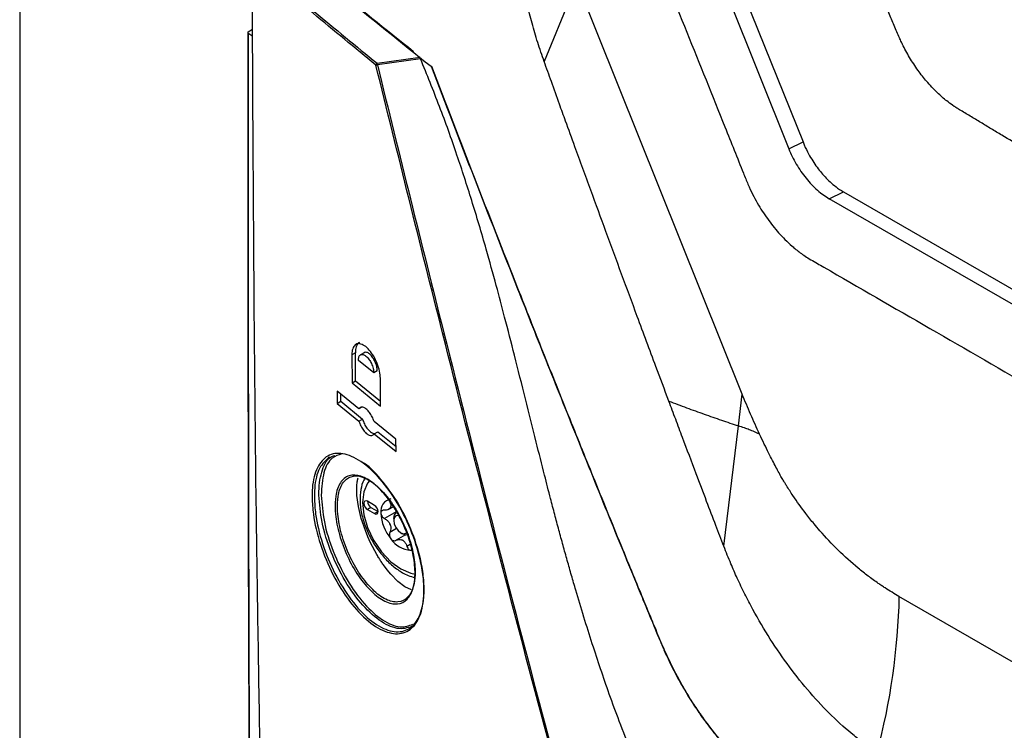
# Model space of a CAD drawing. Header units: millimetres. Extents: x 155400 to 158181, y 110534 to 115156.
# Tile 103 of 121: x 157579 to 157677, y 114515 to 114586. Entities that reach past the tile are written whole.
import ezdxf

# ---------------------------------------------------------------- set-up
doc = ezdxf.new("R2010")
doc.units = ezdxf.units.MM

msp = doc.modelspace()

# ---------------------------------------------------------------- linework, layer by layer
at = {"color": 7, "linetype": 'Continuous', "lineweight": 25}
for p, q in [((157578.757, 114617.359), (157578.757, 114467.198)), ((157642.218, 114605.292), (157655.28, 114572.728)), ((157643.63, 114605.977), (157656.692, 114573.413)), ((157634.193, 114589.359), (157630.943, 114581.409)), ((157601.492, 114584.365), (157601.911, 114584.633)), ((157601.493, 114584.248), (157601.916, 114583.984)), ((157614.315, 114581.24), (157618.613, 114581.837)), ((157618.644, 114581.685), (157614.346, 114581.084)), ((157655.28, 114572.728), (157656.692, 114573.413)), ((157659.31, 114567.758), (157660.721, 114568.443)), ((157660.721, 114568.443), (157704.391, 114543.233)), ((157746.649, 114517.338), (157659.31, 114567.758)), ((157612.158, 114552.414), (157611.804, 114552.21)), ((157612.179, 114549.65), (157612.158, 114552.414)), ((157613.086, 114552.47), (157612.678, 114552.235)), ((157611.804, 114552.21), (157611.826, 114549.446)), ((157613.982, 114550.427), (157612.461, 114551.67)), ((157614.335, 114550.631), (157613.982, 114550.427)), ((157611.826, 114549.446), (157612.179, 114549.65)), ((157611.826, 114549.446), (157614.664, 114547.125)), ((157612.179, 114549.65), (157614.66, 114547.621)), ((157614.664, 114547.125), (157614.643, 114549.889)), ((157612.5, 114546.834), (157610.345, 114548.612)), ((157610.345, 114548.612), (157610.356, 114547.393)), ((157610.356, 114547.393), (157610.71, 114547.597)), ((157610.71, 114547.597), (157610.703, 114548.316)), ((157610.71, 114547.597), (157612.864, 114545.819)), ((157650.263, 114545.155), (157650.644, 114548.309)), ((157610.356, 114547.393), (157612.51, 114545.615)), ((157612.853, 114547.038), (157612.5, 114546.834)), ((157612.51, 114545.615), (157612.864, 114545.819)), ((157616.196, 114543.825), (157614.02, 114545.59)), ((157614.03, 114544.372), (157614.384, 114544.576)), ((157614.384, 114544.576), (157616.202, 114543.101)), ((157648.814, 114533.164), (157650.263, 114545.155)), ((157614.03, 114544.372), (157616.206, 114542.606)), ((157616.206, 114542.606), (157616.196, 114543.825)), ((157612.291, 114539.176), (157612.339, 114539.59)), ((157612.3, 114538.221), (157612.291, 114539.176)), ((157612.451, 114537.13), (157612.3, 114538.221)), ((157612.741, 114535.944), (157612.451, 114537.13)), ((157614.06, 114537.242), (157613.353, 114537.651)), ((157613.706, 114537.038), (157613.353, 114536.834)), ((157613.353, 114536.834), (157614.06, 114536.426)), ((157613.706, 114537.038), (157614.413, 114536.63)), ((157615.477, 114536.848), (157615.913, 114537.1)), ((157613.153, 114534.724), (157612.741, 114535.944)), ((157614.413, 114536.63), (157614.06, 114536.426)), ((157616.229, 114536.608), (157615.055, 114535.93)), ((157615.969, 114535.936), (157615.969, 114535.732)), ((157616.242, 114534.929), (157615.589, 114534.552)), ((157613.404, 114534.109), (157613.153, 114534.724)), ((157613.677, 114533.508), (157613.404, 114534.109)), ((157617.135, 114534.296), (157616.22, 114533.768)), ((157616.676, 114534.507), (157616.853, 114534.405)), ((157614.286, 114532.354), (157613.677, 114533.508)), ((157617.615, 114533.339), (157617.289, 114533.151)), ((157615.308, 114530.833), (157614.958, 114531.306)), ((157615.668, 114530.397), (157615.308, 114530.833)), ((157616.383, 114529.668), (157615.668, 114530.397)), ((157617.087, 114529.135), (157616.383, 114529.668)), ((157617.746, 114528.822), (157617.087, 114529.135)), ((157706.129, 114505.147), (157666.239, 114528.175))]:
    msp.add_line(p, q, dxfattribs=at)
at = {"color": 7, "linetype": 'Continuous', "lineweight": 25, "flags": 128}
for points in [[(157650.644, 114548.309), (157642.423, 114568.821), (157634.193, 114589.359)], [(157613.553, 114539.676), (157613.364, 114539.444), (157612.982, 114538.599), (157612.852, 114537.531), (157612.982, 114536.313), (157613.364, 114535.028), (157613.972, 114533.762), (157614.764, 114532.603), (157615.686, 114531.63), (157616.676, 114530.908)], [(157613.353, 114537.651), (157613.217, 114537.698), (157613.103, 114537.675), (157613.026, 114537.587), (157612.999, 114537.446), (157613.026, 114537.275), (157613.103, 114537.098), (157613.217, 114536.943), (157613.353, 114536.834)], [(157614.06, 114536.426), (157614.195, 114536.379), (157614.31, 114536.401), (157614.386, 114536.489), (157614.413, 114536.63), (157614.386, 114536.802), (157614.31, 114536.979), (157614.195, 114537.133), (157614.06, 114537.242)], [(157615.969, 114535.936), (157616.036, 114536.288), (157616.228, 114536.508), (157616.228, 114536.508)], [(157616.485, 114536.22), (157616.405, 114536.234), (157616.176, 114536.19), (157616.023, 114536.013), (157615.969, 114535.732), (157616.023, 114535.388), (157616.176, 114535.035), (157616.405, 114534.726), (157616.676, 114534.507)], [(157616.676, 114534.507), (157616.947, 114534.413), (157617.176, 114534.458), (157617.242, 114534.508)], [(157617.478, 114534.343), (157617.191, 114534.288), (157616.853, 114534.405)], [(157616.676, 114530.908), (157617.666, 114530.487), (157618.096, 114530.404)]]:
    msp.add_lwpolyline(points, dxfattribs=at)
at = {"color": 7, "linetype": 'Continuous', "lineweight": 25}
for centre, radius, start, end in [((157614.397, 114581.054), 0.203, 113.96118, 176.05046), ((157614.232, 114581.434), 0.368, 264.18385, 288.05718), ((157613.665, 114581.03), 0.682, 4.57105, 17.91931), ((157615.911, 114536.665), 1.231, 100.54678, 189.25188), ((157614.102, 114537.675), 0.75, 181.86656, 238.12806), ((157616.278, 114536.502), 0.818, 141.0957, 148.70296), ((157615.261, 114537.217), 0.43, 317.65176, 332.1469), ((157618.989, 114536.665), 4.298, 182.63929, 219.77207), ((157618.67, 114536.502), 3.283, 199.69993, 202.71143), ((157614.007, 114534.693), 1.722, 18.33355, 24.07781), ((157617.819, 114535.323), 2.556, 213.43491, 266.57046), ((157617.809, 114535.426), 1.914, 237.84476, 242.16061), ((157616.352, 114532.902), 1.004, 55.88661, 64.11876)]:
    msp.add_arc(centre, radius, start, end, dxfattribs=at)
for points, knots in [([(157643.073, 114855.551), (157642.574, 114841.031), (157642.07, 114826.373), (157641.055, 114796.866), (157640.544, 114782.017), (157639.007, 114737.324), (157637.975, 114707.338), (157636.439, 114662.684), (157635.929, 114647.854), (157635.296, 114629.442), (157635.106, 114623.928), (157634.885, 114617.513), (157634.787, 114614.653), (157634.752, 114613.625), (157634.744, 114613.396), (157634.739, 114613.28), (157634.732, 114612.955), (157634.734, 114612.764), (157634.746, 114612.406), (157634.755, 114612.237), (157634.778, 114611.91), (157634.793, 114611.752), (157634.843, 114611.291), (157634.885, 114610.999), (157634.986, 114610.421), (157635.044, 114610.136), (157635.179, 114609.56), (157635.255, 114609.27), (157635.432, 114608.668), (157635.532, 114608.357), (157635.712, 114607.853), (157635.777, 114607.677), (157635.887, 114607.398), (157635.926, 114607.301), (157636.003, 114607.11), (157636.195, 114606.632), (157636.696, 114605.383), (157637.162, 114604.221), (157638.724, 114600.328), (157639.998, 114597.152), (157642.563, 114590.757), (157643.853, 114587.54), (157646.412, 114581.16), (157647.681, 114577.998), (157649.543, 114573.356), (157650.234, 114571.634), (157650.914, 114569.937), (157651.065, 114569.561), (157651.141, 114569.376), (157651.367, 114568.85), (157651.519, 114568.528), (157651.983, 114567.608), (157652.3, 114567.057), (157652.967, 114566.018), (157653.315, 114565.531), (157654.062, 114564.594), (157654.458, 114564.145), (157655.12, 114563.483), (157655.353, 114563.264), (157655.852, 114562.827), (157656.119, 114562.609), (157656.57, 114562.275), (157656.729, 114562.163), (157657.073, 114561.933), (157657.26, 114561.816), (157657.902, 114561.444), (157658.333, 114561.196), (157665.663, 114556.964), (157672.853, 114552.814), (157687.61, 114544.295), (157695.174, 114539.928), (157702.739, 114535.561)], [0, 0, 0, 0, 0.125, 0.125, 0.25, 0.25, 0.5, 0.5, 0.625, 0.625, 0.65625, 0.671875, 0.679688, 0.680664, 0.680664, 0.681641, 0.681641, 0.683594, 0.683594, 0.685547, 0.685547, 0.6875, 0.6875, 0.691406, 0.691406, 0.695313, 0.695313, 0.699219, 0.699219, 0.703125, 0.703125, 0.705078, 0.705078, 0.706055, 0.706055, 0.707031, 0.710938, 0.71875, 0.71875, 0.75, 0.75, 0.78125, 0.78125, 0.8125, 0.8125, 0.828125, 0.830078, 0.830078, 0.832031, 0.832031, 0.835938, 0.835938, 0.84375, 0.84375, 0.851563, 0.851563, 0.859375, 0.859375, 0.863281, 0.863281, 0.867188, 0.867188, 0.869141, 0.869141, 0.871094, 0.871094, 0.875, 0.875, 0.9375, 0.9375, 1, 1, 1, 1]), ([(157710.594, 114553.997), (157709.439, 114554.664), (157707.136, 114555.995), (157703.695, 114557.994), (157700.27, 114559.99), (157696.855, 114561.989), (157693.146, 114564.17), (157689.156, 114566.525), (157684.898, 114569.051), (157680.677, 114571.567), (157677.525, 114573.456), (157675.425, 114574.718), (157674.371, 114575.353), (157673.318, 114575.986), (157672.559, 114576.446), (157672.029, 114576.763), (157671.646, 114577.01), (157671.003, 114577.474), (157670.115, 114578.233), (157669.149, 114579.238), (157668.214, 114580.409), (157667.387, 114581.641), (157666.804, 114582.688), (157666.435, 114583.444), (157666.202, 114583.956), (157665.964, 114584.531), (157665.702, 114585.155), (157665.338, 114586.022), (157664.801, 114587.302), (157664.019, 114589.174), (157662.643, 114592.466), (157660.748, 114597.01), (157658.995, 114601.232), (157657.825, 114604.055), (157657.241, 114605.464), (157656.66, 114606.868), (157656.208, 114607.963), (157655.897, 114608.712), (157655.734, 114609.11), (157655.6, 114609.465), (157655.478, 114609.809), (157655.366, 114610.147), (157655.264, 114610.477), (157655.172, 114610.798), (157654.996, 114611.463), (157654.787, 114612.486), (157654.682, 114613.524), (157654.664, 114614.266), (157654.669, 114614.685), (157654.67, 114615.077), (157654.672, 114615.708), (157654.676, 114616.926), (157654.687, 114619.669), (157654.712, 114625.29), (157654.76, 114633.494), (157654.834, 114643.349), (157654.957, 114656.502), (157655.153, 114672.967), (157655.42, 114690.221), (157655.689, 114704.957), (157655.937, 114717.164), (157656.213, 114729.386), (157656.515, 114741.625), (157656.843, 114753.88), (157657.197, 114766.152), (157657.578, 114778.439), (157657.986, 114790.742), (157658.42, 114803.062), (157658.88, 114815.397), (157659.367, 114827.749), (157659.879, 114840.116), (157660.242, 114848.373), (157660.424, 114852.502)], [0, 0, 0, 0, 0.012688, 0.025317, 0.037911, 0.050497, 0.063101, 0.07904, 0.094839, 0.110545, 0.126202, 0.130156, 0.134103, 0.138043, 0.141978, 0.142652, 0.143991, 0.1463, 0.149907, 0.154174, 0.157833, 0.161868, 0.165756, 0.167102, 0.16842, 0.170149, 0.171992, 0.173734, 0.177543, 0.182892, 0.189679, 0.20557, 0.221569, 0.225582, 0.22957, 0.233543, 0.237513, 0.238873, 0.23991, 0.240897, 0.241868, 0.242819, 0.24375, 0.244656, 0.245533, 0.249397, 0.253436, 0.254787, 0.256337, 0.257425, 0.258514, 0.262323, 0.268989, 0.284542, 0.31565, 0.346761, 0.377864, 0.44009, 0.502293, 0.540543, 0.578798, 0.617059, 0.655325, 0.693597, 0.731874, 0.770158, 0.808448, 0.846745, 0.885048, 0.923358, 0.961675, 1, 1, 1, 1]), ([(157630.943, 114581.409), (157630.833, 114581.727), (157630.612, 114582.363), (157630.188, 114583.637), (157629.535, 114585.867), (157628.802, 114589.028), (157628.37, 114592.081), (157628.217, 114594.132), (157628.187, 114595.267), (157628.181, 114595.829), (157628.178, 114596.111)], [0, 0, 0, 0, 0.0626835, 0.1253067, 0.2505757, 0.5010336, 0.7505244, 0.8749507, 0.9373996, 1, 1, 1, 1]), ([(157617.944, 114582.386), (157615.179, 114584.596), (157610.266, 114588.521), (157605.554, 114592.527), (157603.494, 114594.278)], [0, 0, 0, 0, 0.562785, 1, 1, 1, 1]), ([(157601.898, 114591.647), (157603.944, 114589.893), (157608.021, 114586.398), (157612.222, 114582.955), (157614.315, 114581.24)], [0, 0, 0, 0, 0.501807, 1, 1, 1, 1]), ([(157614.194, 114581.068), (157612.101, 114582.784), (157607.929, 114586.203), (157603.879, 114589.674), (157601.861, 114591.404)], [0, 0, 0, 0, 0.501718, 1, 1, 1, 1]), ([(157601.861, 114591.404), (157601.945, 114573.617), (157602.038, 114553.738), (157602.423, 114525.642), (157602.615, 114514.156), (157602.803, 114504.767), (157602.825, 114503.671)], [0, 0, 0, 0, 0.605888, 0.677171, 0.962307, 1, 1, 1, 1]), ([(157601.492, 114584.365), (157601.482, 114584.357), (157601.462, 114584.341), (157601.451, 114584.312), (157601.457, 114584.283), (157601.474, 114584.261), (157601.489, 114584.251), (157601.493, 114584.248)], [0, 0, 0, 0, 0.228434, 0.456868, 0.685301, 0.913734, 1, 1, 1, 1]), ([(157606.156, 114242.64), (157605.654, 114260.69), (157604.65, 114296.788), (157603.48, 114351.168), (157602.567, 114405.722), (157601.906, 114462.758), (157601.488, 114522.268), (157601.491, 114563.666), (157601.492, 114584.365)], [0, 0, 0, 0, 0.159941, 0.319882, 0.479846, 0.639809, 0.819901, 1, 1, 1, 1]), ([(157601.493, 114584.248), (157601.492, 114563.549), (157601.489, 114522.151), (157601.795, 114478.936), (157602.088, 114448.346), (157602.548, 114406.3), (157603.658, 114335.507), (157605.334, 114273.163), (157606.157, 114242.52)], [0, 0, 0, 0, 0.180095, 0.360191, 0.377735, 0.447914, 0.728634, 1, 1, 1, 1]), ([(157639.614, 114483.198), (157636.401, 114495.023), (157629.976, 114518.673), (157621.549, 114551.322), (157616.394, 114572.173), (157614.194, 114581.068)], [0, 0, 0, 0, 0.364441, 0.728882, 1, 1, 1, 1]), ([(157614.346, 114581.084), (157616.537, 114572.188), (157621.675, 114551.333), (157630.083, 114518.68), (157636.498, 114495.029), (157639.705, 114483.203)], [0, 0, 0, 0, 0.2711165, 0.6355573, 1, 1, 1, 1]), ([(157648.1, 114494.515), (157647.738, 114495.259), (157646.913, 114496.95), (157645.522, 114499.792), (157643.93, 114503.088), (157642.317, 114506.445), (157640.87, 114509.674), (157639.595, 114512.713), (157638.446, 114515.639), (157637.136, 114519.207), (157635.672, 114523.557), (157634.463, 114527.504), (157633.658, 114530.278), (157633.236, 114531.761), (157632.817, 114533.267), (157632.4, 114534.795), (157631.986, 114536.344), (157631.51, 114538.159), (157630.898, 114540.562), (157630.066, 114543.871), (157629.072, 114547.854), (157628.034, 114552.003), (157627.067, 114555.762), (157626.139, 114559.281), (157625.065, 114563.157), (157623.781, 114567.498), (157622.247, 114572.249), (157620.557, 114576.954), (157619.28, 114580.113), (157618.644, 114581.685)], [0, 0, 0, 0, 0.026668, 0.060584, 0.101979, 0.144711, 0.180837, 0.216471, 0.251533, 0.282923, 0.340106, 0.401029, 0.417574, 0.434353, 0.451362, 0.468595, 0.486047, 0.503712, 0.529821, 0.566983, 0.615065, 0.663692, 0.706365, 0.741505, 0.782176, 0.837243, 0.888759, 0.944634, 1, 1, 1, 1]), ([(157619.687, 114580.952), (157619.686, 114580.949), (157619.681, 114580.939), (157619.678, 114580.926), (157619.681, 114580.914), (157619.689, 114580.904), (157619.709, 114580.898), (157619.737, 114580.906), (157619.75, 114580.909)], [0, 0, 0, 0, 0.0706, 0.251093, 0.388982, 0.501668, 0.766996, 1, 1, 1, 1]), ([(157643.348, 114547.614), (157642.919, 114548.76), (157641.868, 114551.568), (157640.298, 114555.784), (157638.642, 114560.261), (157637.101, 114564.453), (157635.553, 114568.679), (157634.212, 114572.35), (157633.175, 114575.203), (157632.393, 114577.362), (157631.683, 114579.332), (157631.18, 114580.745), (157630.943, 114581.409)], [0, 0, 0, 0, 0.102078, 0.25, 0.374999, 0.5, 0.622226, 0.749999, 0.825581, 0.874999, 0.941226, 1, 1, 1, 1]), ([(157655.28, 114572.728), (157655.483, 114572.222), (157655.732, 114571.709), (157656.311, 114570.715), (157656.641, 114570.235), (157657.355, 114569.355), (157657.738, 114568.955), (157658.521, 114568.269), (157658.92, 114567.982), (157659.31, 114567.758)], [0, 0, 0, 0, 0.25, 0.25, 0.5, 0.5, 0.75, 0.75, 1, 1, 1, 1]), ([(157628.328, 114558.835), (157628.303, 114558.824), (157628.282, 114558.813), (157628.269, 114558.803), (157628.277, 114558.803), (157628.293, 114558.807)], [0, 0, 0, 0, 0.5, 0.5, 1, 1, 1, 1]), ([(157628.293, 114558.807), (157628.789, 114557.553), (157629.784, 114555.036), (157631.289, 114551.254), (157632.808, 114547.453), (157634.295, 114543.754), (157635.828, 114539.959), (157637.364, 114536.179), (157638.948, 114532.299), (157640.22, 114529.202), (157641.257, 114526.687), (157641.869, 114525.208), (157642.28, 114524.219), (157642.478, 114523.742), (157642.648, 114523.336), (157642.917, 114522.715), (157643.266, 114521.951), (157643.863, 114520.737), (157644.661, 114519.258), (157645.697, 114517.549), (157646.803, 114515.93), (157647.969, 114514.408), (157648.982, 114513.238), (157649.812, 114512.364), (157650.449, 114511.735), (157651.087, 114511.146), (157651.729, 114510.602), (157652.258, 114510.195), (157652.688, 114509.879), (157653.093, 114509.591), (157653.698, 114509.17), (157654.43, 114508.661), (157655.228, 114508.111), (157656.467, 114507.26), (157660.007, 114504.852), (157667.796, 114499.655), (157676.193, 114494.274), (157683.286, 114489.87), (157686.972, 114487.612), (157690.685, 114485.367), (157694.424, 114483.136), (157698.186, 114480.919), (157700.716, 114479.453), (157701.981, 114478.72)], [0, 0, 0, 0, 0.031284, 0.062751, 0.094402, 0.126236, 0.155226, 0.189353, 0.220909, 0.25247, 0.267047, 0.284028, 0.289608, 0.291918, 0.296009, 0.299803, 0.307619, 0.31543, 0.331096, 0.346583, 0.362282, 0.377852, 0.393414, 0.401266, 0.409107, 0.417055, 0.424723, 0.43249, 0.436205, 0.440259, 0.447127, 0.458026, 0.466612, 0.475796, 0.502453, 0.593159, 0.751228, 0.792682, 0.834141, 0.875604, 0.91707, 0.958536, 1, 1, 1, 1]), ([(157702.087, 114478.66), (157701.446, 114479.03), (157700.178, 114479.764), (157698.305, 114480.856), (157696.479, 114481.928), (157694.699, 114482.979), (157692.966, 114484.009), (157691.279, 114485.017), (157689.638, 114486.004), (157688.042, 114486.969), (157686.492, 114487.913), (157684.986, 114488.834), (157683.524, 114489.732), (157682.106, 114490.608), (157680.733, 114491.462), (157679.402, 114492.292), (157678.115, 114493.1), (157676.87, 114493.884), (157675.668, 114494.645), (157674.509, 114495.382), (157673.391, 114496.095), (157672.315, 114496.785), (157671.28, 114497.451), (157670.287, 114498.092), (157669.334, 114498.71), (157668.423, 114499.303), (157667.551, 114499.872), (157666.72, 114500.416), (157665.929, 114500.935), (157665.178, 114501.43), (157664.466, 114501.9), (157663.794, 114502.345), (157663.161, 114502.765), (157662.567, 114503.16), (157662.012, 114503.53), (157661.496, 114503.874), (157661.019, 114504.194), (157660.58, 114504.488), (157660.18, 114504.757), (157659.819, 114505), (157659.495, 114505.218), (157659.21, 114505.411), (157658.963, 114505.578), (157658.754, 114505.72), (157658.583, 114505.836), (157658.45, 114505.926), (157658.354, 114505.991), (157657.655, 114506.465), (157656.64, 114507.155), (157655.448, 114507.972), (157654.705, 114508.485), (157654.11, 114508.897), (157653.518, 114509.31), (157652.927, 114509.721), (157652.451, 114510.07), (157651.931, 114510.468), (157651.215, 114511.054), (157650.05, 114512.142), (157648.467, 114513.833), (157647.011, 114515.696), (157645.795, 114517.485), (157644.878, 114518.971), (157643.946, 114520.656), (157643.241, 114522.09), (157642.581, 114523.583), (157642.116, 114524.724), (157641.621, 114525.917), (157641.265, 114526.779), (157640.705, 114528.135), (157639.872, 114530.16), (157638.236, 114534.149), (157636.085, 114539.428), (157633.434, 114546.004), (157630.873, 114552.403), (157629.155, 114556.745), (157628.328, 114558.835)], [0, 0, 0, 0, 0.020968, 0.041486, 0.061552, 0.081167, 0.100331, 0.119043, 0.137303, 0.155112, 0.172469, 0.189375, 0.205828, 0.22183, 0.23738, 0.252478, 0.267125, 0.28132, 0.295063, 0.308355, 0.321195, 0.333584, 0.345522, 0.357009, 0.368044, 0.378628, 0.388762, 0.398444, 0.407676, 0.416458, 0.424789, 0.43267, 0.4401, 0.447081, 0.453611, 0.459691, 0.465321, 0.470501, 0.475231, 0.479512, 0.483343, 0.486724, 0.489656, 0.492139, 0.494172, 0.495755, 0.49689, 0.497575, 0.520695, 0.533118, 0.540259, 0.547383, 0.554489, 0.561578, 0.568649, 0.571695, 0.580347, 0.594613, 0.614482, 0.639958, 0.652368, 0.666022, 0.680919, 0.697061, 0.702889, 0.718679, 0.725628, 0.732841, 0.740319, 0.759637, 0.783599, 0.840277, 0.891798, 0.947924, 1, 1, 1, 1]), ([(157612.562, 114553.467), (157612.561, 114553.467), (157612.431, 114553.445), (157612.272, 114553.163), (157612.163, 114552.766), (157612.159, 114552.481), (157612.158, 114552.414)], [0, 0, 0, 0, 0.003643, 0.4391031, 0.8682184, 1, 1, 1, 1]), ([(157614.643, 114549.889), (157614.626, 114550.121), (157614.592, 114550.584), (157614.348, 114551.364), (157613.991, 114552.101), (157613.543, 114552.728), (157613.056, 114553.17), (157612.585, 114553.373), (157612.187, 114553.307), (157611.91, 114552.979), (157611.81, 114552.56), (157611.805, 114552.277), (157611.804, 114552.21)], [0, 0, 0, 0, 0.105368, 0.210717, 0.316636, 0.423932, 0.532671, 0.6423, 0.751837, 0.860297, 0.967177, 1, 1, 1, 1]), ([(157614.335, 114550.631), (157614.324, 114550.776), (157614.306, 114550.996), (157614.207, 114551.321), (157614.086, 114551.621), (157613.927, 114551.906), (157613.739, 114552.15), (157613.526, 114552.358), (157613.274, 114552.49), (157613.094, 114552.495), (157613.032, 114552.439), (157613.032, 114552.439)], [0, 0, 0, 0, 0.1621035, 0.2466176, 0.3332845, 0.476599, 0.5657498, 0.6663921, 0.8325511, 0.9987287, 1, 1, 1, 1]), ([(157612.461, 114551.67), (157612.47, 114551.796), (157612.485, 114551.989), (157612.579, 114552.157), (157612.705, 114552.271), (157612.917, 114552.293), (157613.173, 114552.153), (157613.385, 114551.946), (157613.574, 114551.701), (157613.733, 114551.417), (157613.854, 114551.117), (157613.953, 114550.792), (157613.97, 114550.572), (157613.982, 114550.427)], [0, 0, 0, 0, 0.120551, 0.184311, 0.250277, 0.374926, 0.499649, 0.575248, 0.642231, 0.749965, 0.814975, 0.878376, 1, 1, 1, 1]), ([(157648.814, 114533.164), (157648.55, 114533.852), (157647.978, 114535.341), (157647.062, 114537.748), (157645.956, 114540.67), (157644.93, 114543.395), (157644.026, 114545.805), (157643.574, 114547.011), (157643.348, 114547.614)], [0, 0, 0, 0, 0.143054, 0.309722, 0.5, 0.75, 0.875008, 1, 1, 1, 1]), ([(157643.348, 114547.614), (157643.642, 114547.503), (157644.227, 114547.282), (157645.106, 114546.957), (157645.98, 114546.64), (157646.848, 114546.33), (157647.71, 114546.026), (157648.566, 114545.73), (157649.416, 114545.439), (157649.981, 114545.249), (157650.263, 114545.155)], [0, 0, 0, 0, 0.129772, 0.258205, 0.385283, 0.510992, 0.63532, 0.758263, 0.87982, 1, 1, 1, 1]), ([(157652.377, 114544.316), (157652.069, 114544.975), (157651.769, 114545.638), (157651.191, 114546.971), (157650.917, 114547.64), (157650.644, 114548.309)], [0, 0, 0, 0, 0.5, 0.5, 1, 1, 1, 1]), ([(157614.02, 114545.59), (157613.961, 114545.75), (157613.843, 114546.068), (157613.579, 114546.492), (157613.286, 114546.818), (157612.986, 114547.008), (157612.717, 114547.035), (157612.567, 114546.936), (157612.508, 114546.847), (157612.5, 114546.834)], [0, 0, 0, 0, 0.160158, 0.3202484, 0.482011, 0.6455742, 0.8096564, 0.972689, 1, 1, 1, 1]), ([(157612.51, 114545.615), (157612.569, 114545.456), (157612.686, 114545.137), (157612.95, 114544.713), (157613.243, 114544.387), (157613.543, 114544.197), (157613.812, 114544.17), (157613.963, 114544.269), (157614.022, 114544.359), (157614.03, 114544.372)], [0, 0, 0, 0, 0.160207, 0.320345, 0.482196, 0.645824, 0.809886, 0.972829, 1, 1, 1, 1]), ([(157612.864, 114545.819), (157612.922, 114545.66), (157613.04, 114545.342), (157613.303, 114544.916), (157613.596, 114544.594), (157613.876, 114544.405), (157614.028, 114544.407), (157614.093, 114544.408)], [0, 0, 0, 0, 0.20782, 0.415549, 0.625501, 0.837759, 1, 1, 1, 1]), ([(157652.377, 114544.316), (157652.291, 114544.358), (157652.121, 114544.44), (157651.863, 114544.557), (157651.607, 114544.668), (157651.279, 114544.802), (157650.835, 114544.965), (157650.465, 114545.088), (157650.263, 114545.155)], [0, 0, 0, 0, 0.130893, 0.25863, 0.38317, 0.504308, 0.728147, 1, 1, 1, 1]), ([(157666.239, 114528.175), (157666.01, 114528.311), (157665.553, 114528.582), (157664.98, 114528.939), (157664.522, 114529.242), (157663.956, 114529.626), (157663.171, 114530.197), (157661.829, 114531.264), (157660.203, 114532.73), (157658.76, 114534.256), (157657.699, 114535.501), (157656.785, 114536.647), (157655.869, 114537.92), (157655.221, 114538.928), (157654.925, 114539.41), (157654.762, 114539.68), (157654.549, 114540.045), (157654.288, 114540.507), (157653.987, 114541.069), (157653.643, 114541.733), (157653.254, 114542.499), (157652.824, 114543.37), (157652.531, 114543.99), (157652.377, 114544.316)], [0, 0, 0, 0, 0.04187, 0.083726, 0.104511, 0.125293, 0.187405, 0.249391, 0.376509, 0.49915, 0.539596, 0.59932, 0.697014, 0.748632, 0.757773, 0.771616, 0.790152, 0.81337, 0.841253, 0.873828, 0.911136, 0.953191, 1, 1, 1, 1]), ([(157607.844, 114538.024), (157607.85, 114538.348), (157607.869, 114539.503), (157608.291, 114541.117), (157609.351, 114542.32), (157610.873, 114542.548), (157612.697, 114541.756), (157614.624, 114540.007), (157616.421, 114537.494), (157617.864, 114534.523), (157618.67, 114531.826), (157619.034, 114529.327), (157618.951, 114527.124), (157618.237, 114525.31), (157616.986, 114524.388), (157615.33, 114524.47), (157613.446, 114525.571), (157611.55, 114527.588), (157609.863, 114530.296), (157608.599, 114533.351), (157607.95, 114536.033), (157607.873, 114537.479), (157607.844, 114538.024)], [0, 0, 0, 0, 0.020435, 0.072842, 0.125588, 0.179096, 0.233426, 0.288259, 0.343059, 0.397342, 0.45089, 0.483879, 0.536605, 0.589323, 0.642318, 0.695963, 0.750309, 0.805122, 0.859924, 0.914181, 0.967588, 1, 1, 1, 1]), ([(157609.597, 114542.051), (157609.229, 114541.732), (157608.487, 114541.088), (157608.1, 114539.465), (157608.08, 114538.332), (157608.074, 114538.014)], [0, 0, 0, 0, 0.415325, 0.835983, 1, 1, 1, 1]), ([(157608.526, 114538.271), (157608.526, 114538.287), (157608.517, 114539.139), (157608.728, 114540.624), (157609.333, 114541.952), (157609.946, 114542.164), (157610.106, 114542.22)], [0, 0, 0, 0, 0.008012, 0.429023, 0.850946, 1, 1, 1, 1]), ([(157610.807, 114542.364), (157610.469, 114542.264), (157609.68, 114542.029), (157608.91, 114540.611), (157608.807, 114539.048), (157608.756, 114538.26)], [0, 0, 0, 0, 0.269963, 0.632001, 1, 1, 1, 1]), ([(157608.074, 114538.014), (157608.102, 114537.477), (157608.176, 114536.058), (157608.573, 114534.431), (157609.217, 114532.435), (157610.057, 114530.4), (157611.709, 114527.737), (157613.569, 114525.747), (157615.416, 114524.661), (157617.04, 114524.577), (157618.267, 114525.482), (157618.968, 114527.266), (157619.049, 114529.434), (157618.691, 114531.895), (157617.901, 114534.544), (157616.481, 114537.494), (157614.732, 114539.884), (157613.399, 114541.288), (157612.777, 114541.553), (157612.745, 114541.566)], [0, 0, 0, 0, 0.042115, 0.1113, 0.111516, 0.182025, 0.253249, 0.324493, 0.39513, 0.464852, 0.533722, 0.602226, 0.670737, 0.713602, 0.783183, 0.853727, 0.924948, 0.996216, 1, 1, 1, 1]), ([(157610.145, 114536.838), (157610.147, 114537.293), (157610.152, 114538.361), (157610.444, 114539.14), (157610.891, 114539.83), (157611.485, 114540.306), (157612.669, 114540.26), (157614.016, 114539.479), (157615.364, 114538.069), (157616.563, 114536.202), (157617.486, 114534.085), (157618.025, 114531.989), (157618.138, 114530.28), (157617.929, 114528.856), (157617.372, 114527.796), (157616.372, 114527.313), (157615.11, 114527.587), (157613.743, 114528.581), (157612.433, 114530.161), (157611.313, 114532.151), (157610.519, 114534.304), (157610.196, 114535.899), (157610.154, 114536.677), (157610.145, 114536.838)], [0, 0, 0, 0, 0.03965, 0.092914, 0.093445, 0.147977, 0.202836, 0.25748, 0.31159, 0.364934, 0.417678, 0.470252, 0.519358, 0.556393, 0.610271, 0.664803, 0.719684, 0.774363, 0.828306, 0.881431, 0.935153, 0.986624, 1, 1, 1, 1]), ([(157610.375, 114536.831), (157610.383, 114536.675), (157610.424, 114535.915), (157610.739, 114534.355), (157611.512, 114532.247), (157612.602, 114530.299), (157613.876, 114528.751), (157615.207, 114527.775), (157616.435, 114527.503), (157617.408, 114527.973), (157617.95, 114529.008), (157618.152, 114530.4), (157618.042, 114532.071), (157617.517, 114534.122), (157616.618, 114536.194), (157615.451, 114538.023), (157614.138, 114539.406), (157612.829, 114540.172), (157611.675, 114540.221), (157610.825, 114539.532), (157610.382, 114538.328), (157610.377, 114537.277), (157610.375, 114536.831)], [0, 0, 0, 0, 0.013291, 0.064775, 0.118492, 0.17162, 0.225576, 0.280268, 0.335159, 0.389693, 0.443566, 0.480594, 0.529687, 0.58225, 0.63499, 0.688339, 0.74246, 0.797118, 0.851987, 0.906522, 0.960302, 1, 1, 1, 1]), ([(157612.339, 114539.59), (157612.351, 114539.655), (157612.368, 114539.744), (157612.397, 114539.866), (157612.412, 114539.924), (157612.422, 114539.961)], [0, 0, 0, 0, 0.499987, 0.684376, 1, 1, 1, 1]), ([(157613.102, 114539.908), (157613.068, 114539.858), (157612.853, 114539.55), (157612.673, 114538.799), (157612.578, 114537.688), (157612.737, 114536.438), (157613.118, 114535.143), (157613.707, 114533.869), (157614.468, 114532.682), (157615.367, 114531.642), (157616.183, 114530.952), (157616.869, 114530.517), (157617.434, 114530.216), (157617.844, 114530.12), (157618.063, 114530.068)], [0, 0, 0, 0, 0.018343, 0.113569, 0.213573, 0.316531, 0.419839, 0.522838, 0.625761, 0.72898, 0.832883, 0.879989, 0.93576, 1, 1, 1, 1]), ([(157617.945, 114525.251), (157617.491, 114525.091), (157616.561, 114524.764), (157614.754, 114525.529), (157612.867, 114527.179), (157611.096, 114529.629), (157609.68, 114532.543), (157608.728, 114535.597), (157608.593, 114537.39), (157608.526, 114538.271)], [0, 0, 0, 0, 0.137394, 0.281482, 0.427125, 0.573267, 0.718478, 0.861646, 1, 1, 1, 1]), ([(157608.756, 114538.26), (157608.821, 114537.393), (157608.955, 114535.629), (157609.888, 114532.622), (157611.276, 114529.752), (157613.014, 114527.339), (157614.863, 114525.715), (157616.594, 114524.966), (157617.473, 114525.27), (157617.885, 114525.412)], [0, 0, 0, 0, 0.1398, 0.284471, 0.431223, 0.578929, 0.726137, 0.871771, 1, 1, 1, 1]), ([(157615.055, 114536.771), (157615.003, 114536.77), (157614.898, 114536.768), (157614.78, 114536.699), (157614.708, 114536.595), (157614.7, 114536.507), (157614.696, 114536.467)], [0, 0, 0, 0, 0.264884, 0.5300723, 0.7876413, 1, 1, 1, 1]), ([(157615.579, 114536.927), (157615.52, 114536.882), (157615.402, 114536.791), (157615.197, 114536.763), (157615.078, 114536.77), (157615.055, 114536.771)], [0, 0, 0, 0, 0.44653, 0.891935, 1, 1, 1, 1]), ([(157615.589, 114537.531), (157615.626, 114537.442), (157615.696, 114537.271), (157615.681, 114537.103), (157615.647, 114537.028), (157615.642, 114537.016)], [0, 0, 0, 0, 0.471277, 0.910046, 1, 1, 1, 1]), ([(157614.696, 114536.467), (157614.696, 114536.46), (157614.697, 114536.405), (157614.722, 114536.295), (157614.803, 114536.145), (157614.918, 114536.016), (157615.011, 114535.957), (157615.055, 114535.93)], [0, 0, 0, 0, 0.0375077, 0.2826592, 0.5283524, 0.7789318, 1, 1, 1, 1]), ([(157615.055, 114535.93), (157615.155, 114535.865), (157615.347, 114535.74), (157615.508, 114535.533), (157615.569, 114535.415), (157615.579, 114535.395)], [0, 0, 0, 0, 0.471277, 0.910046, 1, 1, 1, 1]), ([(157615.642, 114535.234), (157615.662, 114535.127), (157615.703, 114534.912), (157615.649, 114534.684), (157615.599, 114534.574), (157615.589, 114534.552)], [0, 0, 0, 0, 0.44653, 0.891935, 1, 1, 1, 1]), ([(157615.589, 114534.552), (157615.57, 114534.501), (157615.532, 114534.397), (157615.542, 114534.215), (157615.594, 114534.046), (157615.657, 114533.956), (157615.686, 114533.915)], [0, 0, 0, 0, 0.264884, 0.530072, 0.787641, 1, 1, 1, 1]), ([(157615.686, 114533.915), (157615.691, 114533.909), (157615.733, 114533.859), (157615.824, 114533.781), (157615.965, 114533.721), (157616.104, 114533.715), (157616.183, 114533.751), (157616.22, 114533.768)], [0, 0, 0, 0, 0.0375077, 0.2826592, 0.5283524, 0.7789318, 1, 1, 1, 1]), ([(157616.22, 114533.768), (157616.306, 114533.805), (157616.472, 114533.877), (157616.674, 114533.853), (157616.773, 114533.812), (157616.79, 114533.805)], [0, 0, 0, 0, 0.471277, 0.910046, 1, 1, 1, 1]), ([(157616.915, 114533.733), (157616.988, 114533.667), (157617.132, 114533.534), (157617.239, 114533.308), (157617.281, 114533.176), (157617.289, 114533.151)], [0, 0, 0, 0, 0.44653, 0.891935, 1, 1, 1, 1]), ([(157617.289, 114533.151), (157617.31, 114533.093), (157617.353, 114532.978), (157617.455, 114532.851), (157617.565, 114532.777), (157617.634, 114532.774), (157617.666, 114532.772)], [0, 0, 0, 0, 0.264884, 0.530072, 0.787641, 1, 1, 1, 1]), ([(157617.666, 114532.772), (157617.671, 114532.773), (157617.7, 114532.776), (157617.725, 114532.792), (157617.745, 114532.805)], [0, 0, 0, 0, 0.190515, 1, 1, 1, 1]), ([(157664.033, 114512.656), (157663.811, 114512.807), (157663.432, 114513.065), (157662.869, 114513.461), (157662.335, 114513.863), (157661.207, 114514.761), (157659.53, 114516.261), (157657.375, 114518.555), (157655.327, 114521.117), (157653.415, 114523.901), (157651.962, 114526.372), (157650.896, 114528.416), (157650.166, 114529.929), (157649.47, 114531.516), (157649.046, 114532.582), (157648.814, 114533.164)], [0, 0, 0, 0, 0.036569, 0.062495, 0.093014, 0.12499, 0.249947, 0.374831, 0.499852, 0.62501, 0.749827, 0.812057, 0.874927, 0.931731, 1, 1, 1, 1]), ([(157614.958, 114531.306), (157614.916, 114531.365), (157614.799, 114531.53), (157614.613, 114531.81), (157614.432, 114532.103), (157614.326, 114532.287), (157614.286, 114532.354)], [0, 0, 0, 0, 0.180489, 0.50007, 0.816944, 1, 1, 1, 1])]:
    msp.add_open_spline(points, degree=3, knots=knots, dxfattribs=at)
for points in [[(157601.908, 114595.584), (157607.649, 114590.657), (157613.579, 114585.777), (157619.687, 114580.952)], [(157619.687, 114580.952), (157622.518, 114573.554), (157625.387, 114566.172), (157628.293, 114558.807)], [(157628.328, 114558.835), (157625.431, 114566.176), (157622.572, 114573.535), (157619.75, 114580.909)], [(157656.692, 114573.413), (157656.854, 114573.009), (157657.141, 114572.41), (157657.558, 114571.669), (157657.978, 114571.038), (157658.413, 114570.463), (157658.876, 114569.932), (157659.379, 114569.429), (157659.957, 114568.942), (157660.419, 114568.618), (157660.721, 114568.443)], [(157666.239, 114528.175), (157666.128, 114522.916), (157665.356, 114517.614), (157664.027, 114512.654)]]:
    msp.add_open_spline(points, degree=3, dxfattribs=at)

doc.saveas('drawing.dxf')
